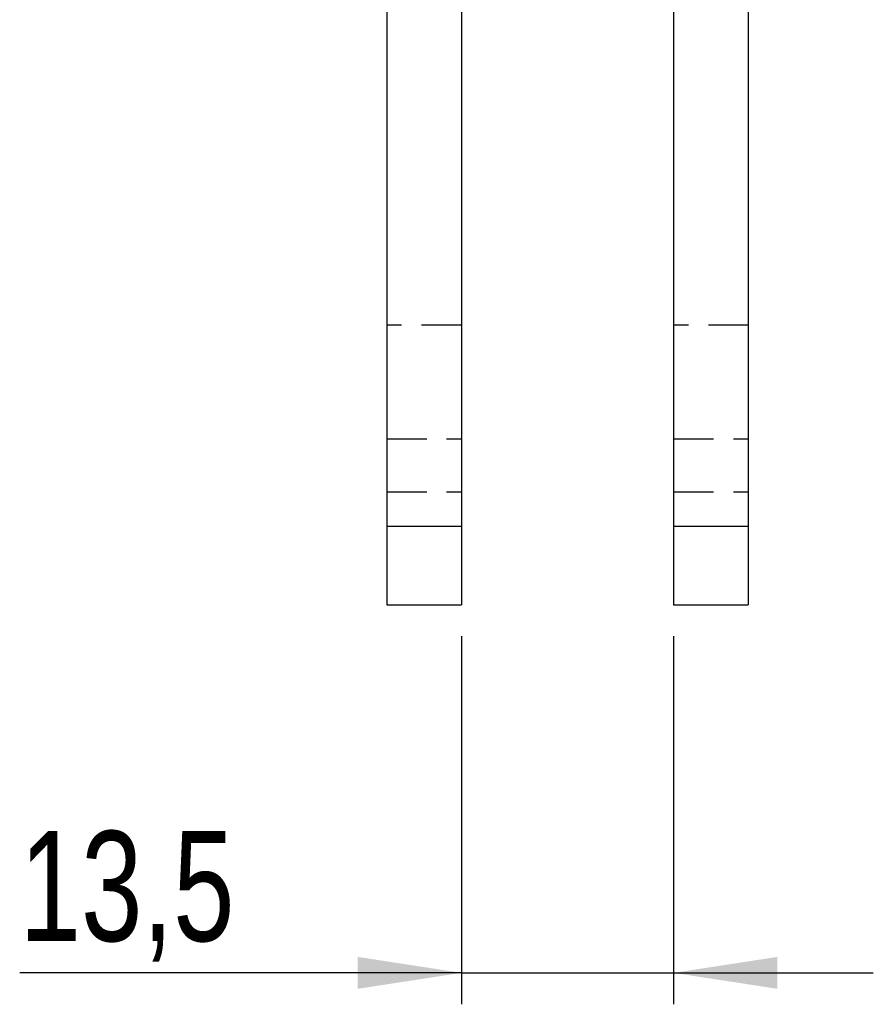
# Model space of a CAD drawing. Extents: x 87 to 707, y 28 to 560.
# Tile 14 of 19: x 653 to 707, y 376 to 439. Entities that reach past the tile are written whole.
import ezdxf

# ---------------------------------------------------------------- set-up
doc = ezdxf.new("R2010")
doc.units = 0
doc.header["$LTSCALE"] = 2
doc.linetypes.add('HIDDEN', pattern=[1.905, 1.27, -0.635])
doc.layers.get('0').update_dxf_attribs({"linetype": 'CONTINUOUS'})
doc.styles.add('SLDTEXTSTYLE0', font='TXT', dxfattribs={"width": 0.75})
doc.dimstyles.new('SLDDIMSTYLE2', dxfattribs={"dimtxt": 7, "dimasz": 6.604, "dimexe": 0, "dimexo": 0.0625, "dimgap": 1.75, "dimtad": 1, "dimdec": 3, "dimrnd": 1e-09, "dimzin": 12, "dimtxsty": 'SLDTEXTSTYLE0', "dimsah": 1, "dimcen": 0.09, "dimazin": 3, "dimtfac": 1, "dimtdec": 3, "dimtmove": 0, "dimatfit": 3, "dimtolj": 1, "dimtzin": 12})

# ---------------------------------------------------------------- blocks, each defined once
blk = doc.blocks.new('_D_10')
at = {"color": 179, "linetype": 'CONTINUOUS'}
for p, q in [((680.958, 399.825), (680.958, 376.414)), ((694.458, 399.825), (694.458, 376.414)), ((680.958, 378.414), (652.859, 378.414)), ((680.958, 378.414), (694.458, 378.414)), ((694.458, 378.414), (707.158, 378.414))]:
    blk.add_line(p, q, dxfattribs=at)
for points in [[(680.958, 378.414), (674.354, 379.43), (674.354, 377.398)], [(694.458, 378.414), (701.062, 377.398), (701.062, 379.43)]]:
    blk.add_solid(points, dxfattribs=at)
at = {"color": 179, "linetype": 'CONTINUOUS', "insert": (652.859, 387.437, 11.936), "char_height": 7, "attachment_point": 1, "style": 'SLDTEXTSTYLE0'}
blk.add_mtext('13,5', dxfattribs=at)

msp = doc.modelspace()

# ---------------------------------------------------------------- linework, layer by layer
at = {"color": 7, "linetype": 'CONTINUOUS'}
for p, q in [((676.2079, 467.0934), (676.2079, 406.8253)), ((680.9579, 467.0934), (680.9579, 406.8253)), ((694.4581, 467.0934), (694.4581, 406.8253)), ((699.2081, 467.0934), (699.2081, 406.8253)), ((676.2079, 406.8253), (680.9579, 406.8253)), ((676.2079, 406.8253), (676.2079, 401.8253)), ((680.9579, 406.8253), (680.9579, 401.8253)), ((694.4581, 406.8253), (699.2081, 406.8253)), ((694.4581, 406.8253), (694.4581, 401.8253)), ((699.2081, 406.8253), (699.2081, 401.8253)), ((676.2079, 401.8253), (680.9579, 401.8253)), ((694.4581, 401.8253), (699.2081, 401.8253))]:
    msp.add_line(p, q, dxfattribs=at)
at = {"color": 7, "linetype": 'HIDDEN'}
for p, q in [((680.9579, 419.6253), (676.2079, 419.6253)), ((699.2081, 419.6253), (694.4581, 419.6253)), ((676.2079, 412.3876), (680.9579, 412.3876)), ((694.4581, 412.3876), (699.2081, 412.3876)), ((676.2079, 409.0253), (680.9579, 409.0253)), ((694.4581, 409.0253), (699.2081, 409.0253)), ((676.2079, 406.8253), (680.9579, 406.8253)), ((694.4581, 406.8253), (699.2081, 406.8253))]:
    msp.add_line(p, q, dxfattribs=at)

# ---------------------------------------------------------------- dimensions: what is measured, and where the dimension line sits
at = {"color": 179, "linetype": 'CONTINUOUS'}
dim = msp.add_linear_dim(base=(694.4581, 378.4135), p1=(680.9579, 401.8253), p2=(694.4581, 401.8253), dimstyle='SLDDIMSTYLE2', dxfattribs=at)
dim.commit()
dim.dimension.update_dxf_attribs({"geometry": '_D_10', "text_midpoint": (664.7541, 378.4135), "dimtype": 160})

doc.saveas('drawing.dxf')
